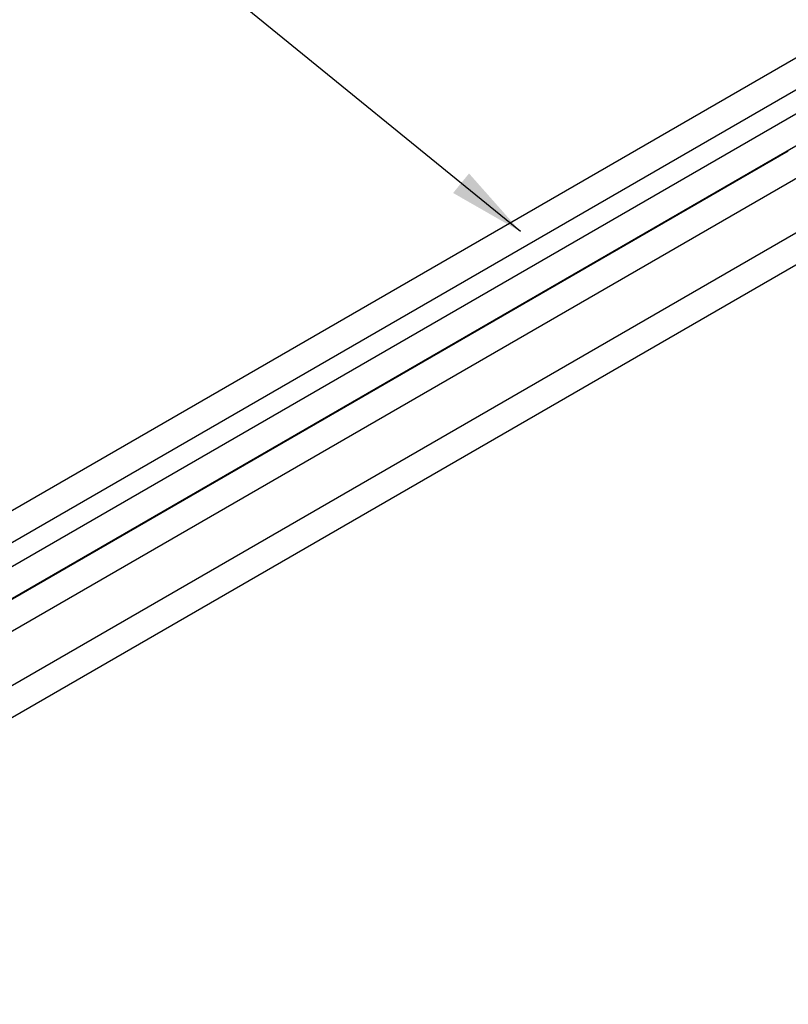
# Paper-space layout 'Sheet1' of a CAD drawing. Header units: millimetres. Extents: x 0 to 23548, y 0 to 16632.
# Tile 49 of 143: x 3144 to 3635, y 6973 to 7603. Entities that reach past the tile are written whole.
import ezdxf

# ---------------------------------------------------------------- set-up
doc = ezdxf.new("R2010")
doc.units = ezdxf.units.MM
doc.linetypes.add('SLD-Sólida', pattern=[0])
doc.layers.add('DETALHAMENTO', color=8, linetype='SLD-Sólida')
doc.styles.get("Standard").update_dxf_attribs({"font": 'CALIBRI.TTF'})
doc.dimstyles.new('SLDDIMSTYLE3', dxfattribs={"dimtxt": 0.18, "dimasz": 49, "dimexe": 0, "dimexo": 0.0625, "dimgap": 0, "dimtad": 0, "dimtih": 1, "dimtoh": 1, "dimdec": 0, "dimrnd": 1e-09, "dimzin": 0, "dimdsep": 46, "dimtxsty": 'Standard', "dimsah": 1, "dimcen": 0.09, "dimadec": 0, "dimazin": 0, "dimtfac": 49, "dimtdec": 0, "dimtofl": 0, "dimtmove": 0, "dimatfit": 3, "dimfxl": 0, "dimfrac": 2, "dimtolj": 1, "dimtzin": 0, "dimarcsym": 0})

psp = doc.layouts.new('Sheet1')

# ---------------------------------------------------------------- linework, layer by layer
at = {"color": 7, "linetype": 'SLD-Sólida', "lineweight": 25, "ltscale": 28}
for p, q in [((3860.014, 7705.033), (2941.986, 7175.067)), ((2950.735, 7159.911), (3868.763, 7689.877)), ((3890.95, 7687.174), (2972.922, 7157.208)), ((2981.671, 7142.052), (3899.699, 7672.018)), ((3856.552, 7591.178), (2938.524, 7061.212)), ((2947.273, 7046.056), (3865.301, 7576.022)), ((3635.256, 7518.552), (2981.684, 7141.253)), ((2725.977, 6973.43), (3644.005, 7503.397))]:
    psp.add_line(p, q, dxfattribs=at)
at = {"color": 7, "linetype": 'SLD-Sólida', "lineweight": 25, "ltscale": 28, "flags": 128}
psp.add_lwpolyline([(3630.351, 7516.527), (3630.362, 7515.785), (3630.364, 7515.728)], dxfattribs=at)

# ---------------------------------------------------------------- leaders
at = {"layer": 'DETALHAMENTO', "ltscale": 28}
for points in [[(3733.73, 7555.259), (3426.39, 7833.195)], [(3464.113, 7467.186), (3169.362, 7707.179)]]:
    psp.add_leader(points, dimstyle='SLDDIMSTYLE3', dxfattribs=at)

doc.saveas('drawing.dxf')
